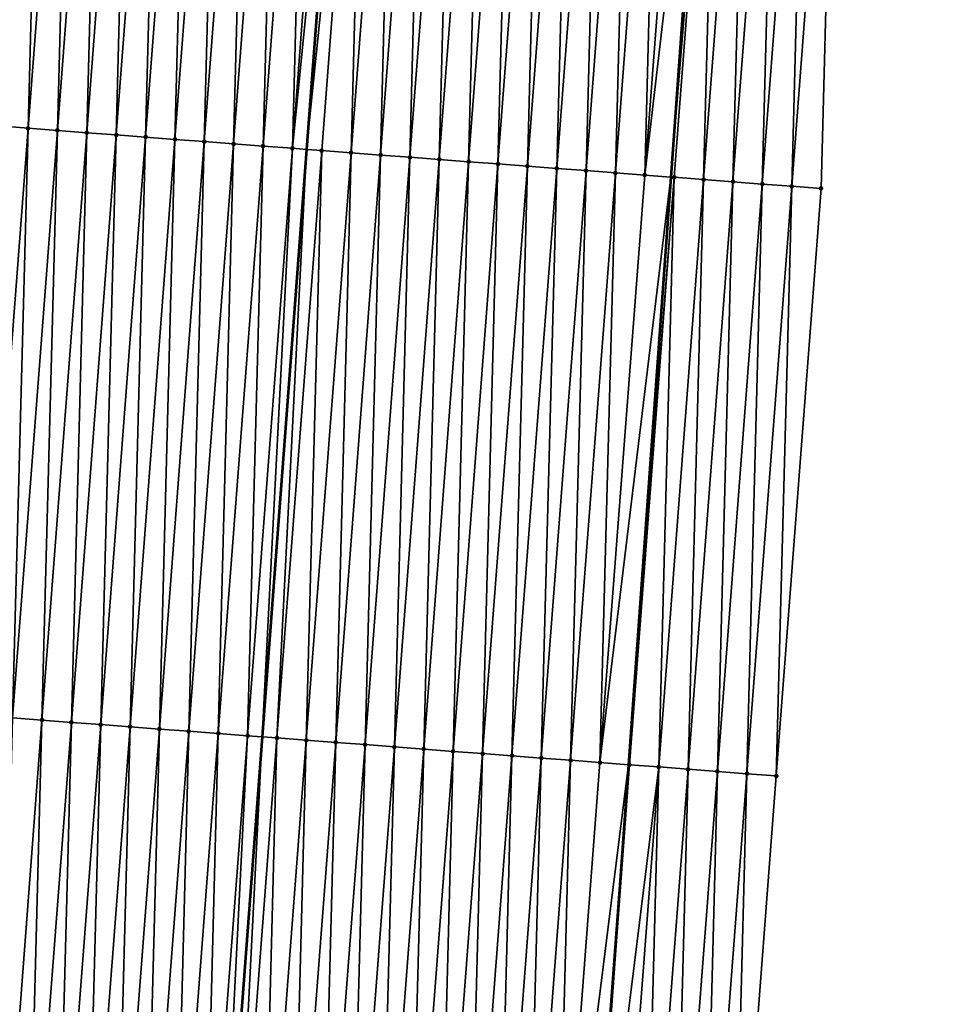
# Model space of a CAD drawing. Header units: feet. Extents: x 2017424 to 2024169, y 808042 to 818730.
# Tile 36 of 256: x 2023498 to 2023530, y 809178 to 809211. Entities that reach past the tile are written whole.
import ezdxf

# ---------------------------------------------------------------- set-up
doc = ezdxf.new("R2010")
doc.units = ezdxf.units.FT
doc.header["$MEASUREMENT"] = 0
for name, color, linetype, lineweight in [('EP_Travel Lane', 172, 'Continuous', 53), ('NB-Road Shots', 141, 'Continuous', 100), ('NB-Road X-Section', 40, 'Continuous', 13), ('STRIPING', 60, 'Continuous', 53)]:
    doc.layers.add(name, color=color, linetype=linetype, lineweight=lineweight)
doc.layers.add('I-77-MM15-17_NB-Surface-BORDER', color=7, linetype='Continuous')
doc.layers.add('I-77-MM15-17_NB-Surface-TIN', color=7, linetype='Continuous')

msp = doc.modelspace()

# ---------------------------------------------------------------- linework, layer by layer
at = {"layer": 'EP_Travel Lane'}
msp.add_polyline3d([(2023527.538279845, 809305.5713081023, 266.1225111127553), (2023526.086532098, 809285.6263096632, 265.8216495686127), (2023524.634779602, 809265.681245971, 265.5250357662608), (2023523.183035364, 809245.7362957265, 265.221048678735), (2023521.737308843, 809225.7482583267, 264.9115586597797), (2023520.300163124, 809205.802432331, 264.5855828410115), (2023518.863007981, 809185.8564755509, 264.2681605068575), (2023517.425846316, 809165.9104282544, 263.9566508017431), (2023515.988680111, 809145.9643179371, 263.6492688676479), (2023514.551518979, 809126.0182780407, 263.3372821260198), (2023513.114365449, 809106.0723436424, 263.0183958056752), (2023511.677197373, 809086.1262073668, 262.7127114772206), (2023510.240008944, 809066.1797886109, 262.4255012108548), (2023508.802833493, 809046.2335499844, 262.126517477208), (2023507.30557185, 809026.3507032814, 261.8203895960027), (2023505.765842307, 809006.4122101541, 261.5193781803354), (2023504.226078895, 808986.4732784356, 261.2478342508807), (2023502.686326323, 808966.5344870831, 260.9668523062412), (2023501.146604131, 808946.5960891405, 260.6594533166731), (2023499.606890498, 808926.6578020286, 260.3445940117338), (2023498.06715761, 808906.719265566, 260.0465079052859), (2023496.527434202, 808886.7808518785, 259.7401597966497), (2023494.987697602, 808866.842267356, 259.4452887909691)], dxfattribs=at)
at = {"layer": 'I-77-MM15-17_NB-Surface-BORDER', "color": 3, "linetype": 'Continuous', "lineweight": -3}
msp.add_polyline3d([(2023529.892658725, 809305.3970451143, 266.0688817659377), (2023529.406806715, 809285.3804380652, 265.7535383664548), (2023527.923692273, 809265.4377748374, 265.4525217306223), (2023527.437833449, 809245.4210761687, 265.1431411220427), (2023525.92663802, 809225.4298228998, 264.8239437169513), (2023525.401754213, 809205.4148862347, 264.4638425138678), (2023523.879708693, 809185.4752435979, 264.1572014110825), (2023522.357661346, 809165.5355770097, 263.8521186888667), (2023520.835623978, 809145.5960411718, 263.5384903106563), (2023518.316454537, 809125.7321876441, 263.2529214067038), (2023517.79153973, 809105.716844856, 262.9193882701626), (2023515.272353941, 809085.8527771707, 262.6478286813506), (2023513.750265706, 809065.912574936, 262.3777957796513), (2023513.225310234, 809045.8966994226, 262.079121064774), (2023512.738148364, 809025.9511985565, 261.7575100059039), (2023511.268062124, 809006.0075438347, 261.4583723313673), (2023509.797949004, 808986.0635244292, 261.1837304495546), (2023508.327831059, 808966.119439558, 260.9134764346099), (2023506.857746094, 808946.1758021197, 260.6131872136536), (2023505.387676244, 808926.2323697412, 260.2991067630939), (2023502.920293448, 808906.3621968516, 260.0020485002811), (2023500.452914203, 808886.492072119, 259.7017388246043), (2023498.98282973, 808866.5484413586, 259.4009917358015)], dxfattribs=at)
at = {"layer": 'I-77-MM15-17_NB-Surface-TIN', "color": 128, "linetype": 'Continuous', "lineweight": -3}
for points in [[(2023497.482242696, 809207.5364348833, 265.0896012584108), (2023499.004281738, 809227.4759926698, 265.4017934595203), (2023498.015154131, 809227.5512072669, 265.4205325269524)], [(2023497.482242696, 809207.5364348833, 265.0896012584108), (2023498.479365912, 809207.4606365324, 265.0691339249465), (2023499.004281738, 809227.4759926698, 265.4017934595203)], [(2023498.479365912, 809207.4606365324, 265.0691339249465), (2023500.00140545, 809227.4002008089, 265.3809015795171), (2023499.004281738, 809227.4759926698, 265.4017934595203)], [(2023498.479365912, 809207.4606365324, 265.0691339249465), (2023499.476488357, 809207.3848280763, 265.049327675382), (2023500.00140545, 809227.4002008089, 265.3809015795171)], [(2023499.476488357, 809207.3848280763, 265.049327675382), (2023500.998525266, 809227.3243579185, 265.3633479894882), (2023500.00140545, 809227.4002008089, 265.3809015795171)], [(2023499.476488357, 809207.3848280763, 265.049327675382), (2023500.473604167, 809207.3089326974, 265.0352078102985), (2023500.998525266, 809227.3243579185, 265.3633479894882)], [(2023500.473604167, 809207.3089326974, 265.0352078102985), (2023501.995643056, 809227.2484884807, 265.3475310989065), (2023500.998525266, 809227.3243579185, 265.3633479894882)], [(2023500.473604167, 809207.3089326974, 265.0352078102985), (2023501.470724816, 809207.2331007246, 265.0169399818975), (2023501.995643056, 809227.2484884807, 265.3475310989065)], [(2023501.470724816, 809207.2331007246, 265.0169399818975), (2023502.992762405, 809227.1726394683, 265.3303779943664), (2023501.995643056, 809227.2484884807, 265.3475310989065)], [(2023501.470724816, 809207.2331007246, 265.0169399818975), (2023502.467843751, 809207.1572462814, 265.0001421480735), (2023502.992762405, 809227.1726394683, 265.3303779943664)], [(2023502.467843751, 809207.1572462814, 265.0001421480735), (2023503.989883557, 809227.0968140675, 265.3116802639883), (2023502.992762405, 809227.1726394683, 265.3303779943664)], [(2023502.467843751, 809207.1572462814, 265.0001421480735), (2023503.464968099, 809207.081462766, 264.9787042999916), (2023503.989883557, 809227.0968140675, 265.3116802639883)], [(2023503.464968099, 809207.081462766, 264.9787042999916), (2023504.987007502, 809227.0210252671, 265.2905881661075), (2023503.989883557, 809227.0968140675, 265.3116802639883)], [(2023503.464968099, 809207.081462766, 264.9787042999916), (2023504.46210505, 809207.0058443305, 264.9464671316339), (2023504.987007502, 809227.0210252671, 265.2905881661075)], [(2023504.46210505, 809207.0058443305, 264.9464671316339), (2023505.984139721, 809226.9453448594, 265.2624051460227), (2023504.987007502, 809227.0210252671, 265.2905881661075)], [(2023504.46210505, 809207.0058443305, 264.9464671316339), (2023505.459228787, 809206.9300528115, 264.9255528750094), (2023505.984139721, 809226.9453448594, 265.2624051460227)], [(2023505.459228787, 809206.9300528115, 264.9255528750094), (2023506.981264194, 809226.8695629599, 265.2408616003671), (2023505.984139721, 809226.9453448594, 265.2624051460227)], [(2023505.459228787, 809206.9300528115, 264.9255528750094), (2023506.456349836, 809206.854226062, 264.9069433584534), (2023506.981264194, 809226.8695629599, 265.2408616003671)], [(2023506.456349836, 809206.854226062, 264.9069433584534), (2023507.978384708, 809226.7937292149, 265.2227097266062), (2023506.981264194, 809226.8695629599, 265.2408616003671)], [(2023506.456349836, 809206.854226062, 264.9069433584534), (2023507.453470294, 809206.7783915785, 264.8888397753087), (2023507.978384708, 809226.7937292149, 265.2227097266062)], [(2023507.453470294, 809206.7783915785, 264.8888397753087), (2023508.975505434, 809226.7178982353, 265.2043769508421), (2023507.978384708, 809226.7937292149, 265.2227097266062)], [(2023507.453470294, 809206.7783915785, 264.8888397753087), (2023509.44208232, 809226.6824119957, 265.1959996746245), (2023508.975505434, 809226.7178982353, 265.2043769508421)], [(2023507.453470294, 809206.7783915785, 264.8888397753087), (2023507.933691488, 809206.7419000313, 264.8781081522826), (2023509.44208232, 809226.6824119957, 265.1959996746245)], [(2023509.972625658, 809226.6420606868, 265.1864738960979), (2023509.44208232, 809226.6824119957, 265.1959996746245), (2023507.933691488, 809206.7419000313, 264.8781081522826)], [(2023508.450595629, 809206.7026209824, 264.8665567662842), (2023509.972625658, 809226.6420606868, 265.1864738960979), (2023507.933691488, 809206.7419000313, 264.8781081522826)], [(2023508.450595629, 809206.7026209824, 264.8665567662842), (2023509.447722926, 809206.6268760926, 264.8425920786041), (2023509.972625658, 809226.6420606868, 265.1864738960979)], [(2023509.447722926, 809206.6268760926, 264.8425920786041), (2023510.969751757, 809226.5663001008, 265.1635360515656), (2023509.972625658, 809226.6420606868, 265.1864738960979)], [(2023509.447722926, 809206.6268760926, 264.8425920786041), (2023510.444849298, 809206.5511190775, 264.8194206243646), (2023510.969751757, 809226.5663001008, 265.1635360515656)], [(2023510.444849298, 809206.5511190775, 264.8194206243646), (2023511.966876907, 809226.4905270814, 265.1414115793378), (2023510.969751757, 809226.5663001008, 265.1635360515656)], [(2023510.444849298, 809206.5511190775, 264.8194206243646), (2023511.441973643, 809206.4753355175, 264.7979857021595), (2023511.966876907, 809226.4905270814, 265.1414115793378)], [(2023511.441973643, 809206.4753355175, 264.7979857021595), (2023512.964002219, 809226.4147561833, 265.1191483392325), (2023511.966876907, 809226.4905270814, 265.1414115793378)], [(2023511.441973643, 809206.4753355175, 264.7979857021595), (2023512.439095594, 809206.399520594, 264.7786025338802), (2023512.964002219, 809226.4147561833, 265.1191483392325)], [(2023512.439095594, 809206.399520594, 264.7786025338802), (2023513.961123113, 809226.338927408, 265.1006713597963), (2023512.964002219, 809226.4147561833, 265.1191483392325)], [(2023512.439095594, 809206.399520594, 264.7786025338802), (2023513.436216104, 809206.3236867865, 264.7604547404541), (2023513.961123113, 809226.338927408, 265.1006713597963)], [(2023513.436216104, 809206.3236867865, 264.7604547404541), (2023514.958247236, 809226.2631409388, 265.0794267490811), (2023513.961123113, 809226.338927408, 265.1006713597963)], [(2023513.436216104, 809206.3236867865, 264.7604547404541), (2023514.433340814, 809206.2479080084, 264.7387069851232), (2023514.958247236, 809226.2631409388, 265.0794267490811)], [(2023514.433340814, 809206.2479080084, 264.7387069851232), (2023515.955373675, 809226.1873848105, 265.0561972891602), (2023514.958247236, 809226.2631409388, 265.0794267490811)], [(2023514.433340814, 809206.2479080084, 264.7387069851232), (2023515.430470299, 809206.172191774, 264.7128676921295), (2023515.955373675, 809226.1873848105, 265.0561972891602)], [(2023515.430470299, 809206.172191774, 264.7128676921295), (2023516.952503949, 809226.1116789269, 265.0296808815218), (2023515.955373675, 809226.1873848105, 265.0561972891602)], [(2023515.430470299, 809206.172191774, 264.7128676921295), (2023516.427600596, 809206.0964861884, 264.6863317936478), (2023516.952503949, 809226.1116789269, 265.0296808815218)], [(2023516.427600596, 809206.0964861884, 264.6863317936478), (2023517.949635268, 809226.0359867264, 265.0022693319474), (2023516.952503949, 809226.1116789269, 265.0296808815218)], [(2023516.427600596, 809206.0964861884, 264.6863317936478), (2023517.424729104, 809206.020757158, 264.6613295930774), (2023517.949635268, 809226.0359867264, 265.0022693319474)], [(2023517.424729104, 809206.020757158, 264.6613295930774), (2023518.946764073, 809225.9602615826, 264.9770129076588), (2023517.949635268, 809226.0359867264, 265.0022693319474)], [(2023517.424729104, 809206.020757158, 264.6613295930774), (2023518.421855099, 809205.9449952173, 264.6384803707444), (2023518.946764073, 809225.9602615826, 264.9770129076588)], [(2023518.421855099, 809205.9449952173, 264.6384803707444), (2023519.94389126, 809225.8845152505, 264.9531425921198), (2023518.946764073, 809225.9602615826, 264.9770129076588)], [(2023518.421855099, 809205.9449952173, 264.6384803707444), (2023519.418980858, 809205.8692301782, 264.6158338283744), (2023519.94389126, 809225.8845152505, 264.9531425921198)], [(2023519.418980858, 809205.8692301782, 264.6158338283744), (2023520.941016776, 809225.8087470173, 264.930705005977), (2023519.94389126, 809225.8845152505, 264.9531425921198)], [(2023519.418980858, 809205.8692301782, 264.6158338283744), (2023521.737308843, 809225.7482583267, 264.9115586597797), (2023520.941016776, 809225.8087470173, 264.930705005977)], [(2023519.418980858, 809205.8692301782, 264.6158338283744), (2023520.300163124, 809205.802432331, 264.5855828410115), (2023521.737308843, 809225.7482583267, 264.9115586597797)], [(2023521.938144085, 809225.7330022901, 264.9067297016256), (2023521.737308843, 809225.7482583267, 264.9115586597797), (2023520.300163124, 809205.802432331, 264.5855828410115)], [(2023520.416120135, 809205.7936422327, 264.5816020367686), (2023521.938144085, 809225.7330022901, 264.9067297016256), (2023520.300163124, 809205.802432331, 264.5855828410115)], [(2023520.416120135, 809205.7936422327, 264.5816020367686), (2023521.413253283, 809205.7179739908, 264.5526231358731), (2023521.938144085, 809225.7330022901, 264.9067297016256)], [(2023521.413253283, 809205.7179739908, 264.5526231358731), (2023522.935268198, 809225.6572156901, 264.8854936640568), (2023521.938144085, 809225.7330022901, 264.9067297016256)], [(2023521.413253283, 809205.7179739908, 264.5526231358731), (2023522.410381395, 809205.6422397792, 264.5279598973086), (2023522.935268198, 809225.6572156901, 264.8854936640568)], [(2023522.410381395, 809205.6422397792, 264.5279598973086), (2023523.932390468, 809225.5814049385, 264.8658375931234), (2023522.935268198, 809225.6572156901, 264.8854936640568)], [(2023522.410381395, 809205.6422397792, 264.5279598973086), (2023523.407510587, 809205.5665197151, 264.5023711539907), (2023523.932390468, 809225.5814049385, 264.8658375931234)], [(2023523.407510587, 809205.5665197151, 264.5023711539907), (2023524.929513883, 809225.5056091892, 264.8452000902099), (2023523.932390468, 809225.5814049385, 264.8658375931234)], [(2023523.407510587, 809205.5665197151, 264.5023711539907), (2023524.40463519, 809205.4907395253, 264.4807157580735), (2023524.929513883, 809225.5056091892, 264.8452000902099)], [(2023524.40463519, 809205.4907395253, 264.4807157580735), (2023525.92663802, 809225.4298228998, 264.8239437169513), (2023524.929513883, 809225.5056091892, 264.8452000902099)], [(2023524.40463519, 809205.4907395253, 264.4807157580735), (2023525.401754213, 809205.4148862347, 264.4638425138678), (2023525.92663802, 809225.4298228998, 264.8239437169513)], [(2023496.957329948, 809187.5211190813, 264.7543030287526), (2023498.479365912, 809207.4606365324, 265.0691339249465), (2023497.482242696, 809207.5364348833, 265.0896012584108)], [(2023496.957329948, 809187.5211190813, 264.7543030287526), (2023497.954451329, 809187.4452966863, 264.735408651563), (2023498.479365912, 809207.4606365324, 265.0691339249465)], [(2023497.954451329, 809187.4452966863, 264.735408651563), (2023499.476488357, 809207.3848280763, 265.049327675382), (2023498.479365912, 809207.4606365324, 265.0691339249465)], [(2023497.954451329, 809187.4452966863, 264.735408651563), (2023498.951567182, 809187.3694018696, 264.7212520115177), (2023499.476488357, 809207.3848280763, 265.049327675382)], [(2023498.951567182, 809187.3694018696, 264.7212520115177), (2023500.473604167, 809207.3089326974, 265.0352078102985), (2023499.476488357, 809207.3848280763, 265.049327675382)], [(2023498.951567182, 809187.3694018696, 264.7212520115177), (2023499.948686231, 809187.2935489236, 264.7043562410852), (2023500.473604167, 809207.3089326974, 265.0352078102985)], [(2023499.948686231, 809187.2935489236, 264.7043562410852), (2023501.470724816, 809207.2331007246, 265.0169399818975), (2023500.473604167, 809207.3089326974, 265.0352078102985)], [(2023499.948686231, 809187.2935489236, 264.7043562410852), (2023500.94580708, 809187.2177195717, 264.6859169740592), (2023501.470724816, 809207.2331007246, 265.0169399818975)], [(2023500.94580708, 809187.2177195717, 264.6859169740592), (2023502.467843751, 809207.1572462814, 265.0001421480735), (2023501.470724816, 809207.2331007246, 265.0169399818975)], [(2023500.94580708, 809187.2177195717, 264.6859169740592), (2023501.942932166, 809187.1419457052, 264.6638479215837), (2023502.467843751, 809207.1572462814, 265.0001421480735)], [(2023501.942932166, 809187.1419457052, 264.6638479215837), (2023503.464968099, 809207.081462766, 264.9787042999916), (2023502.467843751, 809207.1572462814, 265.0001421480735)], [(2023501.942932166, 809187.1419457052, 264.6638479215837), (2023502.940068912, 809187.0663245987, 264.6317854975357), (2023503.464968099, 809207.081462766, 264.9787042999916)], [(2023502.940068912, 809187.0663245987, 264.6317854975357), (2023504.46210505, 809207.0058443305, 264.9464671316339), (2023503.464968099, 809207.081462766, 264.9787042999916)], [(2023502.940068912, 809187.0663245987, 264.6317854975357), (2023503.937192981, 809186.9905374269, 264.61058686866), (2023504.46210505, 809207.0058443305, 264.9464671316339)], [(2023503.937192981, 809186.9905374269, 264.61058686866), (2023505.459228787, 809206.9300528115, 264.9255528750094), (2023504.46210505, 809207.0058443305, 264.9464671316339)], [(2023503.937192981, 809186.9905374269, 264.61058686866), (2023504.934316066, 809186.9147373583, 264.5902319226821), (2023505.459228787, 809206.9300528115, 264.9255528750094)], [(2023504.934316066, 809186.9147373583, 264.5902319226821), (2023506.456349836, 809206.854226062, 264.9069433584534), (2023505.459228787, 809206.9300528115, 264.9255528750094)], [(2023504.934316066, 809186.9147373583, 264.5902319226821), (2023505.931439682, 809186.8389442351, 264.5694226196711), (2023506.456349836, 809206.854226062, 264.9069433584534)], [(2023505.931439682, 809186.8389442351, 264.5694226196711), (2023507.453470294, 809206.7783915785, 264.8888397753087), (2023506.456349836, 809206.854226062, 264.9069433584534)], [(2023505.931439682, 809186.8389442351, 264.5694226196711), (2023506.425304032, 809186.8014326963, 264.5572974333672), (2023507.453470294, 809206.7783915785, 264.8888397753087)], [(2023507.453470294, 809206.7783915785, 264.8888397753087), (2023506.425304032, 809186.8014326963, 264.5572974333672), (2023507.933691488, 809206.7419000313, 264.8781081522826)], [(2023506.928567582, 809186.76320724, 264.5449414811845), (2023507.933691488, 809206.7419000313, 264.8781081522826), (2023506.425304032, 809186.8014326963, 264.5572974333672)], [(2023506.928567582, 809186.76320724, 264.5449414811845), (2023508.450595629, 809206.7026209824, 264.8665567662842), (2023507.933691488, 809206.7419000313, 264.8781081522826)], [(2023506.928567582, 809186.76320724, 264.5449414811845), (2023507.925694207, 809186.6874535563, 264.5215521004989), (2023508.450595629, 809206.7026209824, 264.8665567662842)], [(2023507.925694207, 809186.6874535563, 264.5215521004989), (2023509.447722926, 809206.6268760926, 264.8425920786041), (2023508.450595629, 809206.7026209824, 264.8665567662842)], [(2023507.925694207, 809186.6874535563, 264.5215521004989), (2023508.922820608, 809186.611696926, 264.4983554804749), (2023509.447722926, 809206.6268760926, 264.8425920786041)], [(2023508.922820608, 809186.611696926, 264.4983554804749), (2023510.444849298, 809206.5511190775, 264.8194206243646), (2023509.447722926, 809206.6268760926, 264.8425920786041)], [(2023508.922820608, 809186.611696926, 264.4983554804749), (2023509.919944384, 809186.535905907, 264.4774085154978), (2023510.444849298, 809206.5511190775, 264.8194206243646)], [(2023509.919944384, 809186.535905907, 264.4774085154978), (2023511.441973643, 809206.4753355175, 264.7979857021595), (2023510.444849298, 809206.5511190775, 264.8194206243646)], [(2023509.919944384, 809186.535905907, 264.4774085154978), (2023510.917066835, 809186.4600975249, 264.4575974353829), (2023511.441973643, 809206.4753355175, 264.7979857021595)], [(2023510.917066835, 809186.4600975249, 264.4575974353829), (2023512.439095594, 809206.399520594, 264.7786025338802), (2023511.441973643, 809206.4753355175, 264.7979857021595)], [(2023510.917066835, 809186.4600975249, 264.4575974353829), (2023511.914186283, 809186.3842498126, 264.4403592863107), (2023512.439095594, 809206.399520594, 264.7786025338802)], [(2023511.914186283, 809186.3842498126, 264.4403592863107), (2023513.436216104, 809206.3236867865, 264.7604547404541), (2023512.439095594, 809206.399520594, 264.7786025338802)], [(2023511.914186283, 809186.3842498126, 264.4403592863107), (2023512.911310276, 809186.3084616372, 264.4192262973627), (2023513.436216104, 809206.3236867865, 264.7604547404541)], [(2023512.911310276, 809186.3084616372, 264.4192262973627), (2023514.433340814, 809206.2479080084, 264.7387069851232), (2023513.436216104, 809206.3236867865, 264.7604547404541)], [(2023512.911310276, 809186.3084616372, 264.4192262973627), (2023513.908439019, 809186.2327356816, 264.394022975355), (2023514.433340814, 809206.2479080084, 264.7387069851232)], [(2023513.908439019, 809186.2327356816, 264.394022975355), (2023515.430470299, 809206.172191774, 264.7128676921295), (2023514.433340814, 809206.2479080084, 264.7387069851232)], [(2023513.908439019, 809186.2327356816, 264.394022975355), (2023514.905569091, 809186.1570271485, 264.3676798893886), (2023515.430470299, 809206.172191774, 264.7128676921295)], [(2023514.905569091, 809186.1570271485, 264.3676798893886), (2023516.427600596, 809206.0964861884, 264.6863317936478), (2023515.430470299, 809206.172191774, 264.7128676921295)], [(2023514.905569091, 809186.1570271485, 264.3676798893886), (2023515.902696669, 809186.081285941, 264.3434743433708), (2023516.427600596, 809206.0964861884, 264.6863317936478)], [(2023515.902696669, 809186.081285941, 264.3434743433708), (2023517.424729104, 809206.020757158, 264.6613295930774), (2023516.427600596, 809206.0964861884, 264.6863317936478)], [(2023515.902696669, 809186.081285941, 264.3434743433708), (2023516.899822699, 809186.0055244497, 264.3205957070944), (2023517.424729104, 809206.020757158, 264.6613295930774)], [(2023516.899822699, 809186.0055244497, 264.3205957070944), (2023518.421855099, 809205.9449952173, 264.6384803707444), (2023517.424729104, 809206.020757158, 264.6613295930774)], [(2023516.899822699, 809186.0055244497, 264.3205957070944), (2023517.89694982, 809185.9297772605, 264.2967814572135), (2023518.421855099, 809205.9449952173, 264.6384803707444)], [(2023517.89694982, 809185.9297772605, 264.2967814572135), (2023519.418980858, 809205.8692301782, 264.6158338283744), (2023518.421855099, 809205.9449952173, 264.6384803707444)], [(2023517.89694982, 809185.9297772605, 264.2967814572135), (2023520.300163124, 809205.802432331, 264.5855828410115), (2023519.418980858, 809205.8692301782, 264.6158338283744)], [(2023517.89694982, 809185.9297772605, 264.2967814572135), (2023518.863007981, 809185.8564755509, 264.2681605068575), (2023520.300163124, 809205.802432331, 264.5855828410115)], [(2023520.416120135, 809205.7936422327, 264.5816020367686), (2023520.300163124, 809205.802432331, 264.5855828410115), (2023518.863007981, 809185.8564755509, 264.2681605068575)], [(2023518.894083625, 809185.8541176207, 264.2672398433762), (2023520.416120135, 809205.7936422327, 264.5816020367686), (2023518.863007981, 809185.8564755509, 264.2681605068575)], [(2023518.894083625, 809185.8541176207, 264.2672398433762), (2023519.891210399, 809185.7783658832, 264.2437231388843), (2023520.416120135, 809205.7936422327, 264.5816020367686)], [(2023519.891210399, 809185.7783658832, 264.2437231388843), (2023521.413253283, 809205.7179739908, 264.5526231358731), (2023520.416120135, 809205.7936422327, 264.5816020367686)], [(2023519.891210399, 809185.7783658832, 264.2437231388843), (2023520.888334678, 809185.7025814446, 264.222345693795), (2023521.413253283, 809205.7179739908, 264.5526231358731)], [(2023520.888334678, 809185.7025814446, 264.222345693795), (2023522.410381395, 809205.6422397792, 264.5279598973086), (2023521.413253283, 809205.7179739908, 264.5526231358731)], [(2023520.888334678, 809185.7025814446, 264.222345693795), (2023521.885458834, 809185.6267954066, 264.2010728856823), (2023522.410381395, 809205.6422397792, 264.5279598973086)], [(2023521.885458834, 809185.6267954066, 264.2010728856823), (2023523.407510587, 809205.5665197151, 264.5023711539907), (2023522.410381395, 809205.6422397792, 264.5279598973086)], [(2023521.885458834, 809185.6267954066, 264.2010728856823), (2023522.882585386, 809185.551040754, 264.1777468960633), (2023523.407510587, 809205.5665197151, 264.5023711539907)], [(2023522.882585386, 809185.551040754, 264.1777468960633), (2023524.40463519, 809205.4907395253, 264.4807157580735), (2023523.407510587, 809205.5665197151, 264.5023711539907)], [(2023522.882585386, 809185.551040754, 264.1777468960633), (2023523.879708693, 809185.4752435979, 264.1572014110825), (2023524.40463519, 809205.4907395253, 264.4807157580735)], [(2023523.879708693, 809185.4752435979, 264.1572014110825), (2023525.401754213, 809205.4148862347, 264.4638425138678), (2023524.40463519, 809205.4907395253, 264.4807157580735)], [(2023497.429533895, 809167.4299194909, 264.4041260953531), (2023498.951567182, 809187.3694018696, 264.7212520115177), (2023497.954451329, 809187.4452966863, 264.735408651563)], [(2023497.429533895, 809167.4299194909, 264.4041260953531), (2023498.426652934, 809167.3540664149, 264.3872385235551), (2023498.951567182, 809187.3694018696, 264.7212520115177)], [(2023498.426652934, 809167.3540664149, 264.3872385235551), (2023499.948686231, 809187.2935489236, 264.7043562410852), (2023498.951567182, 809187.3694018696, 264.7212520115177)], [(2023498.426652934, 809167.3540664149, 264.3872385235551), (2023499.423773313, 809167.2782308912, 264.3692027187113), (2023499.948686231, 809187.2935489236, 264.7043562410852)], [(2023499.423773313, 809167.2782308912, 264.3692027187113), (2023500.94580708, 809187.2177195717, 264.6859169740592), (2023499.948686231, 809187.2935489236, 264.7043562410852)], [(2023499.423773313, 809167.2782308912, 264.3692027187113), (2023500.420898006, 809167.2024518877, 264.3474694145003), (2023500.94580708, 809187.2177195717, 264.6859169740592)], [(2023500.420898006, 809167.2024518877, 264.3474694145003), (2023501.942932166, 809187.1419457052, 264.6638479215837), (2023500.94580708, 809187.2177195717, 264.6859169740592)], [(2023500.420898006, 809167.2024518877, 264.3474694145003), (2023501.41802904, 809167.1267559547, 264.3203017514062), (2023501.942932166, 809187.1419457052, 264.6638479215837)], [(2023501.41802904, 809167.1267559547, 264.3203017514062), (2023502.940068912, 809187.0663245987, 264.6317854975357), (2023501.942932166, 809187.1419457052, 264.6638479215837)], [(2023501.41802904, 809167.1267559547, 264.3203017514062), (2023502.415152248, 809167.050957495, 264.2998412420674), (2023502.940068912, 809187.0663245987, 264.6317854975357)], [(2023502.415152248, 809167.050957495, 264.2998412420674), (2023503.937192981, 809186.9905374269, 264.61058686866), (2023502.940068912, 809187.0663245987, 264.6317854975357)], [(2023502.415152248, 809167.050957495, 264.2998412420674), (2023503.412272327, 809166.9751180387, 264.2820626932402), (2023503.937192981, 809186.9905374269, 264.61058686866)], [(2023503.412272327, 809166.9751180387, 264.2820626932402), (2023504.934316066, 809186.9147373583, 264.5902319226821), (2023503.937192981, 809186.9905374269, 264.61058686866)], [(2023503.412272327, 809166.9751180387, 264.2820626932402), (2023504.409390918, 809166.8992590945, 264.2655590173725), (2023504.934316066, 809186.9147373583, 264.5902319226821)], [(2023504.409390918, 809166.8992590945, 264.2655590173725), (2023505.931439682, 809186.8389442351, 264.5694226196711), (2023504.934316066, 809186.9147373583, 264.5902319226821)], [(2023504.409390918, 809166.8992590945, 264.2655590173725), (2023504.916899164, 809166.8607351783, 264.2515412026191), (2023505.931439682, 809186.8389442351, 264.5694226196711)], [(2023505.931439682, 809186.8389442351, 264.5694226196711), (2023504.916899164, 809166.8607351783, 264.2515412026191), (2023506.425304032, 809186.8014326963, 264.5572974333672)], [(2023505.406522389, 809166.823568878, 264.2380173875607), (2023506.425304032, 809186.8014326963, 264.5572974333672), (2023504.916899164, 809166.8607351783, 264.2515412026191)], [(2023505.406522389, 809166.823568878, 264.2380173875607), (2023506.928567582, 809186.76320724, 264.5449414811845), (2023506.425304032, 809186.8014326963, 264.5572974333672)], [(2023505.406522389, 809166.823568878, 264.2380173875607), (2023506.403648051, 809166.7478025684, 264.2154536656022), (2023506.928567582, 809186.76320724, 264.5449414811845)], [(2023506.403648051, 809166.7478025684, 264.2154536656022), (2023507.925694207, 809186.6874535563, 264.5215521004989), (2023506.928567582, 809186.76320724, 264.5449414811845)], [(2023506.403648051, 809166.7478025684, 264.2154536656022), (2023507.40077633, 809166.6720705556, 264.190646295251), (2023507.925694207, 809186.6874535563, 264.5215521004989)], [(2023507.40077633, 809166.6720705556, 264.190646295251), (2023508.922820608, 809186.611696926, 264.4983554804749), (2023507.925694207, 809186.6874535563, 264.5215521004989)], [(2023507.40077633, 809166.6720705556, 264.190646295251), (2023508.397898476, 809166.5962581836, 264.1710959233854), (2023508.922820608, 809186.611696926, 264.4983554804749)], [(2023508.397898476, 809166.5962581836, 264.1710959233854), (2023509.919944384, 809186.535905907, 264.4774085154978), (2023508.922820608, 809186.611696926, 264.4983554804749)], [(2023508.397898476, 809166.5962581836, 264.1710959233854), (2023509.395023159, 809166.5204790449, 264.1493714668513), (2023509.919944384, 809186.535905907, 264.4774085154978)], [(2023509.395023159, 809166.5204790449, 264.1493714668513), (2023510.917066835, 809186.4600975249, 264.4575974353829), (2023509.919944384, 809186.535905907, 264.4774085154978)], [(2023509.395023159, 809166.5204790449, 264.1493714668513), (2023510.392143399, 809166.4446416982, 264.13145491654), (2023510.917066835, 809186.4600975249, 264.4575974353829)], [(2023510.392143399, 809166.4446416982, 264.13145491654), (2023511.914186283, 809186.3842498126, 264.4403592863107), (2023510.917066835, 809186.4600975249, 264.4575974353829)], [(2023510.392143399, 809166.4446416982, 264.13145491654), (2023511.389267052, 809166.368849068, 264.110613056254), (2023511.914186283, 809186.3842498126, 264.4403592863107)], [(2023511.389267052, 809166.368849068, 264.110613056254), (2023512.911310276, 809186.3084616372, 264.4192262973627), (2023511.914186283, 809186.3842498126, 264.4403592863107)], [(2023511.389267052, 809166.368849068, 264.110613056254), (2023512.386396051, 809166.2931264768, 264.0851893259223), (2023512.911310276, 809186.3084616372, 264.4192262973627)], [(2023512.386396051, 809166.2931264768, 264.0851893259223), (2023513.908439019, 809186.2327356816, 264.394022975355), (2023512.911310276, 809186.3084616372, 264.4192262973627)], [(2023512.386396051, 809166.2931264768, 264.0851893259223), (2023513.38352481, 809166.2174007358, 264.0599716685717), (2023513.908439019, 809186.2327356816, 264.394022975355)], [(2023513.38352481, 809166.2174007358, 264.0599716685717), (2023514.905569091, 809186.1570271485, 264.3676798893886), (2023513.908439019, 809186.2327356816, 264.394022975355)], [(2023513.38352481, 809166.2174007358, 264.0599716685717), (2023514.380653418, 809166.1416730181, 264.0348833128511), (2023514.905569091, 809186.1570271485, 264.3676798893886)], [(2023514.380653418, 809166.1416730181, 264.0348833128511), (2023515.902696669, 809186.081285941, 264.3434743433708), (2023514.905569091, 809186.1570271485, 264.3676798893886)], [(2023514.380653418, 809166.1416730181, 264.0348833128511), (2023515.377780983, 809166.065931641, 264.010688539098), (2023515.902696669, 809186.081285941, 264.3434743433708)], [(2023515.377780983, 809166.065931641, 264.010688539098), (2023516.899822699, 809186.0055244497, 264.3205957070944), (2023515.902696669, 809186.081285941, 264.3434743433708)], [(2023515.377780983, 809166.065931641, 264.010688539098), (2023516.374906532, 809165.9901638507, 263.9882216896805), (2023516.899822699, 809186.0055244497, 264.3205957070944)], [(2023516.374906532, 809165.9901638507, 263.9882216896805), (2023517.89694982, 809185.9297772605, 264.2967814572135), (2023516.899822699, 809186.0055244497, 264.3205957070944)], [(2023516.374906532, 809165.9901638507, 263.9882216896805), (2023518.863007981, 809185.8564755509, 264.2681605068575), (2023517.89694982, 809185.9297772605, 264.2967814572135)], [(2023516.374906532, 809165.9901638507, 263.9882216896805), (2023517.372041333, 809165.9145172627, 263.9578259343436), (2023518.863007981, 809185.8564755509, 264.2681605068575)], [(2023517.372041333, 809165.9145172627, 263.9578259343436), (2023517.425846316, 809165.9104282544, 263.9566508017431), (2023518.863007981, 809185.8564755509, 264.2681605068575)], [(2023518.894083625, 809185.8541176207, 264.2672398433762), (2023518.863007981, 809185.8564755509, 264.2681605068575), (2023517.425846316, 809165.9104282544, 263.9566508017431)], [(2023518.894083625, 809185.8541176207, 264.2672398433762), (2023517.425846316, 809165.9104282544, 263.9566508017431), (2023519.891210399, 809185.7783658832, 264.2437231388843)], [(2023518.369166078, 809165.8387389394, 263.9360481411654), (2023519.891210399, 809185.7783658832, 264.2437231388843), (2023517.425846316, 809165.9104282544, 263.9566508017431)], [(2023518.369166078, 809165.8387389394, 263.9360481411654), (2023519.366288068, 809165.762924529, 263.9166311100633), (2023519.891210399, 809185.7783658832, 264.2437231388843)], [(2023519.366288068, 809165.762924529, 263.9166311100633), (2023520.888334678, 809185.7025814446, 264.222345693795), (2023519.891210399, 809185.7783658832, 264.2437231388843)], [(2023519.366288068, 809165.762924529, 263.9166311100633), (2023520.363414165, 809165.6871639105, 263.8936950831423), (2023520.888334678, 809185.7025814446, 264.222345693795)], [(2023520.363414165, 809165.6871639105, 263.8936950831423), (2023521.885458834, 809185.6267954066, 264.2010728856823), (2023520.888334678, 809185.7025814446, 264.222345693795)], [(2023520.363414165, 809165.6871639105, 263.8936950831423), (2023521.360538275, 809165.6113772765, 263.872460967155), (2023521.885458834, 809185.6267954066, 264.2010728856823)], [(2023521.360538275, 809165.6113772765, 263.872460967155), (2023522.882585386, 809185.551040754, 264.1777468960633), (2023521.885458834, 809185.6267954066, 264.2010728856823)], [(2023521.360538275, 809165.6113772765, 263.872460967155), (2023522.357661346, 809165.5355770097, 263.8521186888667), (2023522.882585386, 809185.551040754, 264.1777468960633)], [(2023522.357661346, 809165.5355770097, 263.8521186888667), (2023523.879708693, 809185.4752435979, 264.1572014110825), (2023522.882585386, 809185.551040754, 264.1777468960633)]]:
    msp.add_3dface(points, dxfattribs=at)
at = {"layer": 'NB-Road Shots', "lineweight": 100}
for p in [(2023498.479365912, 809207.4606365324, 265.0691339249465), (2023499.476488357, 809207.3848280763, 265.049327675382), (2023500.473604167, 809207.3089326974, 265.0352078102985), (2023501.470724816, 809207.2331007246, 265.0169399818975), (2023502.467843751, 809207.1572462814, 265.0001421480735), (2023503.464968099, 809207.081462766, 264.9787042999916), (2023504.46210505, 809207.0058443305, 264.9464671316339), (2023505.459228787, 809206.9300528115, 264.9255528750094), (2023506.456349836, 809206.854226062, 264.9069433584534), (2023507.453470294, 809206.7783915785, 264.8888397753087), (2023508.450595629, 809206.7026209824, 264.8665567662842), (2023509.447722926, 809206.6268760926, 264.8425920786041), (2023510.444849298, 809206.5511190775, 264.8194206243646), (2023511.441973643, 809206.4753355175, 264.7979857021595), (2023512.439095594, 809206.399520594, 264.7786025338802), (2023513.436216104, 809206.3236867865, 264.7604547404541), (2023514.433340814, 809206.2479080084, 264.7387069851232), (2023515.430470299, 809206.172191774, 264.7128676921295), (2023516.427600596, 809206.0964861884, 264.6863317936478), (2023517.424729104, 809206.020757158, 264.6613295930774), (2023518.421855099, 809205.9449952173, 264.6384803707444), (2023519.418980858, 809205.8692301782, 264.6158338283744), (2023520.416120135, 809205.7936422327, 264.5816020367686), (2023521.413253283, 809205.7179739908, 264.5526231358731), (2023522.410381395, 809205.6422397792, 264.5279598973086), (2023523.407510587, 809205.5665197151, 264.5023711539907), (2023524.40463519, 809205.4907395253, 264.4807157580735), (2023525.401754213, 809205.4148862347, 264.4638425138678), (2023498.951567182, 809187.3694018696, 264.7212520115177), (2023499.948686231, 809187.2935489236, 264.7043562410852), (2023500.94580708, 809187.2177195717, 264.6859169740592), (2023501.942932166, 809187.1419457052, 264.6638479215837), (2023502.940068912, 809187.0663245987, 264.6317854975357), (2023503.937192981, 809186.9905374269, 264.61058686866), (2023504.934316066, 809186.9147373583, 264.5902319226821), (2023505.931439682, 809186.8389442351, 264.5694226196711), (2023506.928567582, 809186.76320724, 264.5449414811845), (2023507.925694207, 809186.6874535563, 264.5215521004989), (2023508.922820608, 809186.611696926, 264.4983554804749), (2023509.919944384, 809186.535905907, 264.4774085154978), (2023510.917066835, 809186.4600975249, 264.4575974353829), (2023511.914186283, 809186.3842498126, 264.4403592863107), (2023512.911310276, 809186.3084616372, 264.4192262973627), (2023513.908439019, 809186.2327356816, 264.394022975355), (2023514.905569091, 809186.1570271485, 264.3676798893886), (2023515.902696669, 809186.081285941, 264.3434743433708), (2023516.899822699, 809186.0055244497, 264.3205957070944), (2023517.89694982, 809185.9297772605, 264.2967814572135), (2023518.894083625, 809185.8541176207, 264.2672398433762), (2023519.891210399, 809185.7783658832, 264.2437231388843), (2023520.888334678, 809185.7025814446, 264.222345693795), (2023521.885458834, 809185.6267954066, 264.2010728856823), (2023522.882585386, 809185.551040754, 264.1777468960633), (2023523.879708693, 809185.4752435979, 264.1572014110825)]:
    msp.add_point(p, dxfattribs=at)
at = {"layer": 'NB-Road X-Section', "extrusion": (0.07610227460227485, 0.9969821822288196, 0.01532880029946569), "elevation": 960762.3201070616, "flags": 128}
msp.add_lwpolyline([(-1956066.222156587, -14464.56938275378), (-1956065.222156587, -14464.55250752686), (-1956064.222156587, -14464.53084958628), (-1956063.222156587, -14464.50525783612), (-1956062.222156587, -14464.48059169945), (-1956061.222156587, -14464.45160939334), (-1956060.222156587, -14464.41737357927), (-1956059.222156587, -14464.39472437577), (-1956058.222156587, -14464.3718724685), (-1956057.222156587, -14464.34686733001), (-1956056.222156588, -14464.32032831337), (-1956055.222156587, -14464.29448598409), (-1956054.222156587, -14464.27273567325), (-1956053.222156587, -14464.25458574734), (-1956052.222156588, -14464.23520030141), (-1956051.222156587, -14464.21376286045), (-1956050.222156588, -14464.19058868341), (-1956049.222156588, -14464.16662117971), (-1956048.222156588, -14464.14433555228), (-1956047.222156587, -14464.12622984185), (-1956046.222156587, -14464.10761813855), (-1956045.222156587, -14464.08670142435), (-1956044.222156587, -14464.05446046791), (-1956043.222156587, -14464.03302010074), (-1956042.222156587, -14464.01622029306), (-1956041.222156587, -14463.99795031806), (-1956040.222156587, -14463.9838287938), (-1956039.222156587, -14463.96402021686), (-1956038.222156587, -14463.94355047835), (-1956037.222156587, -14463.92306911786), (-1956036.897548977, -14463.91902409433), (-1956036.855168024, -14463.91897359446), (-1956036.222156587, -14463.92613241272), (-1956035.222156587, -14463.94493572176), (-1956034.222156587, -14463.9672157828), (-1956033.222156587, -14463.98594763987), (-1956032.222156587, -14464.00192969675), (-1956031.222156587, -14464.01855050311), (-1956030.222156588, -14464.03903900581), (-1956029.222156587, -14464.06484169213), (-1956028.222156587, -14464.09056602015), (-1956027.222156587, -14464.11430155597), (-1956026.222156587, -14464.13688917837), (-1956025.368596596, -14464.15871214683), (-1956025.222156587, -14464.16752186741), (-1956024.222156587, -14464.20883254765), (-1956023.222156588, -14464.26059671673), (-1956022.222156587, -14464.2885110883), (-1956021.222156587, -14464.32916720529), (-1956020.222156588, -14464.3635560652), (-1956019.222156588, -14464.39345372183)], dxfattribs=at)
at = {"layer": 'NB-Road X-Section', "extrusion": (0.0761022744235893, 0.9969821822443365, 0.01532880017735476), "elevation": 960742.3197580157, "flags": 128}
msp.add_lwpolyline([(-1956066.222328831, -14464.56932514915), (-1956065.222328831, -14464.54877724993), (-1956064.222328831, -14464.52544851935), (-1956063.222328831, -14464.50417321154), (-1956062.222328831, -14464.48279325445), (-1956061.22232883, -14464.45927378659), (-1956060.222328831, -14464.42972870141), (-1956059.222328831, -14464.4059116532), (-1956058.222328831, -14464.38303032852), (-1956057.222328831, -14464.35882193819), (-1956056.222328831, -14464.33247575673), (-1956055.222328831, -14464.30726947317), (-1956054.222328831, -14464.28613400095), (-1956053.222328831, -14464.26889382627), (-1956052.222328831, -14464.24908041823), (-1956051.222328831, -14464.22813099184), (-1956050.222328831, -14464.20493164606), (-1956049.222328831, -14464.18153951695), (-1956048.222328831, -14464.15705550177), (-1956047.222328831, -14464.13624375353), (-1956046.222328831, -14464.11588641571), (-1956045.222328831, -14464.09468529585), (-1956044.222328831, -14464.06261910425), (-1956043.222328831, -14464.04054745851), (-1956042.222328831, -14464.02210602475), (-1956041.22232883, -14464.00520826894), (-1956040.222328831, -14463.9910499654), (-1956039.222328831, -14463.97215336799), (-1956038.222328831, -14463.94821308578), (-1956037.222328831, -14463.92605223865), (-1956036.922719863, -14463.92024844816), (-1956036.902719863, -14463.92019543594), (-1956036.222328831, -14463.93366231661), (-1956035.222328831, -14463.95237226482), (-1956034.222328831, -14463.97476650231), (-1956033.222328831, -14463.99232786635), (-1956032.222328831, -14464.0076344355), (-1956031.222328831, -14464.02320720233), (-1956030.222328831, -14464.04200364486), (-1956029.222328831, -14464.06918479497), (-1956028.222328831, -14464.09587647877), (-1956027.222328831, -14464.12069486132), (-1956026.222328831, -14464.14027631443), (-1956025.442434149, -14464.15902010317), (-1956025.222328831, -14464.17323526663), (-1956024.222328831, -14464.21378994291), (-1956023.222328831, -14464.27198587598), (-1956022.222328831, -14464.30496676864), (-1956021.222328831, -14464.35020369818), (-1956020.222328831, -14464.38716061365), (-1956019.222328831, -14464.42150614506)], dxfattribs=at)
at = {"layer": 'STRIPING'}
msp.add_polyline3d([(2023515.337162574, 809306.4743225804, 266.4049635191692), (2023513.870205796, 809286.530558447, 266.0974329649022), (2023512.403248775, 809266.5867910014, 265.7901206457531), (2023510.936276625, 809246.6428178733, 265.4961769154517), (2023509.44208232, 809226.6824119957, 265.1959996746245), (2023507.933691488, 809206.7419000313, 264.8781081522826), (2023506.425304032, 809186.8014326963, 264.5572974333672), (2023504.916899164, 809166.8607351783, 264.2515412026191), (2023503.408501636, 809146.9201346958, 263.9394401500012), (2023501.900108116, 809126.9795872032, 263.6238729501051), (2023500.391720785, 809107.0391215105, 263.3029546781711), (2023498.883321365, 809087.0984960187, 262.9924896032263), (2023497.37490478, 809067.1576436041, 262.6968689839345), (2023495.866481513, 809047.2167028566, 262.4070294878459), (2023494.392399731, 809027.2983932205, 262.0986683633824), (2023492.935919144, 809007.3537558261, 261.7981796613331), (2023491.479426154, 808987.4089485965, 261.5090981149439), (2023490.02292921, 808967.4640872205, 261.223650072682), (2023488.566470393, 808947.5197479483, 260.9031412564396), (2023487.110014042, 808927.5754424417, 260.5803584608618), (2023485.653532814, 808907.6307962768, 260.2804648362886), (2023484.197041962, 808887.6860183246, 259.9894168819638), (2023482.740556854, 808867.7413190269, 259.6930859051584)], dxfattribs=at)

doc.saveas('drawing.dxf')
